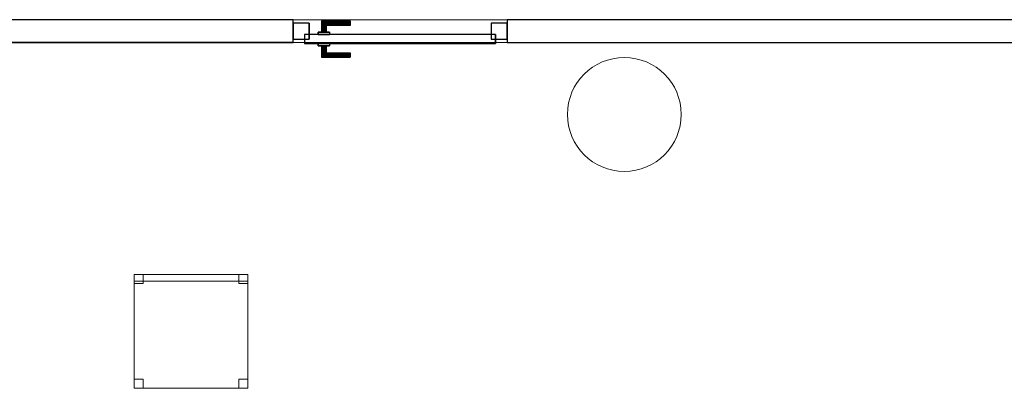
# Model space of a CAD drawing. Header units: metres. Extents: x 397.7 to 427.5, y 12.7 to 28.4.
# Tile 6 of 139: x 403.2 to 407.5, y 16.6 to 18.2. Entities that reach past the tile are written whole.
import ezdxf

# ---------------------------------------------------------------- set-up
doc = ezdxf.new("R2010")
doc.units = ezdxf.units.M
doc.layers.add('01_CARPINTERIA', color=5, linetype='Continuous', lineweight=25, true_color=0x0000ff)
for name, color, linetype, lineweight in [('02_MOBILIARIO', 7, 'Continuous', 18), ('A-COLS-____-MCUT', 7, 'Continuous', 18), ('A-COLS-____-OTLN', 7, 'Continuous', 18), ('A-DETL-____-MBND', 7, 'Continuous', 18), ('A-GENM-____-OTLN', 7, 'Continuous', 18), ('A-WALL-____-MCUT', 7, 'Continuous', 25), ('A-WALL-____-OTLN', 7, 'Continuous', 25)]:
    doc.layers.add(name, color=color, linetype=linetype, lineweight=lineweight)

# ---------------------------------------------------------------- blocks, each defined once
blk = doc.blocks.new('Family - Cadira d_Oficina_P2-153168-05_CLI_AIGUA_P2')
at = {"layer": 'A-DETL-____-MBND', "color": 253, "true_color": 0xaaaaaa}
for p, q in [((0, 0.46), (0, 0.5)), ((0, 0.5), (0.04, 0.5)), ((0.04, 0.5), (0, 0.5)), ((0, 0.5), (0, 0.46)), ((0, 0), (0, 0.5)), ((0, 0.5), (0.5, 0.5)), ((0.5, 0.5), (0, 0.5)), ((0, 0.5), (0, 0)), ((0, 0.47), (0, 0.5)), ((0, 0.5), (0.5, 0.5)), ((0.5, 0.5), (0, 0.5)), ((0, 0.5), (0, 0.47)), ((0.04, 0.5), (0.04, 0.46)), ((0.04, 0.46), (0.04, 0.5)), ((0.46, 0.46), (0.46, 0.5)), ((0.46, 0.5), (0.5, 0.5)), ((0.5, 0.5), (0.46, 0.5)), ((0.46, 0.5), (0.46, 0.46)), ((0.5, 0.5), (0.5, 0.46)), ((0.5, 0.46), (0.5, 0.5)), ((0.5, 0.5), (0.5, 0)), ((0.5, 0), (0.5, 0.5)), ((0.5, 0.5), (0.5, 0.47)), ((0.5, 0.47), (0.5, 0.5)), ((0.5, 0.47), (0, 0.47)), ((0, 0.47), (0.5, 0.47)), ((0.04, 0.46), (0, 0.46)), ((0, 0.46), (0.04, 0.46)), ((0.5, 0.46), (0.46, 0.46)), ((0.46, 0.46), (0.5, 0.46)), ((0, 0), (0, 0.04)), ((0, 0.04), (0.04, 0.04)), ((0.04, 0.04), (0, 0.04)), ((0, 0.04), (0, 0)), ((0.04, 0), (0, 0)), ((0, 0), (0.04, 0)), ((0.5, 0), (0, 0)), ((0.04, 0.04), (0.04, 0)), ((0.04, 0), (0.04, 0.04)), ((0.46, 0), (0.46, 0.04)), ((0.46, 0.04), (0.5, 0.04)), ((0.5, 0.04), (0.46, 0.04)), ((0.46, 0.04), (0.46, 0)), ((0.5, 0), (0.46, 0)), ((0.46, 0), (0.5, 0)), ((0.5, 0.04), (0.5, 0)), ((0.5, 0), (0.5, 0.04)), ((0, 0), (0.5, 0))]:
    blk.add_line(p, q, dxfattribs=at)
blk = doc.blocks.new('Family - LONDR55-XX_ZZ-ARQ-CAA-M3D-Londres55-153239-05_CLI_AIGUA_P2')
at = {"layer": '01_CARPINTERIA', "color": 161, "true_color": 0xaaaaff}
for p, q in [((0.69, 0.1487), (0.69, 0.15)), ((0.69, 0.15), (0.69, 0.1487)), ((0.815, 0.15), (0.69, 0.15)), ((0.69, 0.145), (0.69, 0.1487)), ((0.69, 0.1487), (0.69, 0.145)), ((0.8137, 0.1487), (0.69, 0.1487)), ((0.8137, 0.1487), (0.69, 0.1487)), ((0.69, 0.14), (0.69, 0.145)), ((0.69, 0.145), (0.69, 0.14)), ((0.81, 0.145), (0.69, 0.145)), ((0.81, 0.145), (0.69, 0.145)), ((0.69, 0.135), (0.69, 0.14)), ((0.69, 0.14), (0.69, 0.135)), ((0.69, 0.14), (0.805, 0.14)), ((0.805, 0.14), (0.69, 0.14)), ((0.69, 0.135), (0.69, 0.1313)), ((0.69, 0.1313), (0.69, 0.135)), ((0.8, 0.135), (0.69, 0.135)), ((0.8, 0.135), (0.69, 0.135)), ((0.69, 0.1313), (0.69, 0.13)), ((0.69, 0.13), (0.69, 0.1313)), ((0.7963, 0.1313), (0.69, 0.1313)), ((0.7963, 0.1313), (0.69, 0.1313)), ((0.795, 0.13), (0.69, 0.13)), ((0.795, 0.13), (0.7963, 0.1313)), ((0.7963, 0.1313), (0.795, 0.13)), ((0.795, 0.1), (0.795, 0.13)), ((0.7963, 0.1313), (0.8, 0.135)), ((0.8, 0.135), (0.7963, 0.1313)), ((0.7963, 0.1), (0.7963, 0.1313)), ((0.7963, 0.1), (0.7963, 0.1313)), ((0.8, 0.135), (0.805, 0.14)), ((0.805, 0.14), (0.8, 0.135)), ((0.8, 0.1), (0.8, 0.135)), ((0.8, 0.1), (0.8, 0.135)), ((0.81, 0.145), (0.805, 0.14)), ((0.805, 0.14), (0.81, 0.145)), ((0.805, 0.14), (0.805, 0.1)), ((0.805, 0.1), (0.805, 0.14)), ((0.8137, 0.1487), (0.81, 0.145)), ((0.81, 0.145), (0.8137, 0.1487)), ((0.81, 0.1), (0.81, 0.145)), ((0.81, 0.1), (0.81, 0.145)), ((0.815, 0.15), (0.8137, 0.1487)), ((0.8137, 0.1487), (0.815, 0.15)), ((0.8137, 0.1), (0.8137, 0.1487)), ((0.8137, 0.1), (0.8137, 0.1487)), ((0.815, 0.1), (0.815, 0.15)), ((0.89, 0.09), (0.05, 0.09)), ((0.05, 0.09), (0.05, 0.05)), ((0.89, 0.09), (0.05, 0.09)), ((0.05, 0.05), (0.05, 0.09)), ((0.83, 0.1), (0.78, 0.1)), ((0.78, 0.1), (0.83, 0.1)), ((0.78, 0.09), (0.78, 0.1)), ((0.78, 0.09), (0.78, 0.1)), ((0.83, 0.09), (0.78, 0.09)), ((0.78, 0.09), (0.83, 0.09)), ((0.7963, 0.1), (0.795, 0.1)), ((0.795, 0.1), (0.7963, 0.1)), ((0.8, 0.1), (0.7963, 0.1)), ((0.7963, 0.1), (0.8, 0.1)), ((0.805, 0.1), (0.8, 0.1)), ((0.8, 0.1), (0.805, 0.1)), ((0.81, 0.1), (0.805, 0.1)), ((0.805, 0.1), (0.81, 0.1)), ((0.81, 0.1), (0.8137, 0.1)), ((0.8137, 0.1), (0.81, 0.1)), ((0.8137, 0.1), (0.815, 0.1)), ((0.815, 0.1), (0.8137, 0.1)), ((0.83, 0.09), (0.83, 0.1)), ((0.83, 0.1), (0.83, 0.09)), ((0.89, 0.05), (0.89, 0.09)), ((0.89, 0.05), (0.89, 0.09)), ((0.07, 0.07), (0, 0.07)), ((0, 0.07), (0, 0)), ((0.07, 0.07), (0, 0.07)), ((0, 0), (0, 0.07)), ((0.05, 0.05), (0.89, 0.05)), ((0.05, 0.05), (0.89, 0.05)), ((0.07, 0), (0.07, 0.07)), ((0.07, 0), (0.07, 0.07)), ((0.78, 0.05), (0.83, 0.05)), ((0.83, 0.05), (0.78, 0.05)), ((0.78, 0.04), (0.78, 0.05)), ((0.78, 0.04), (0.78, 0.05)), ((0.83, 0.04), (0.83, 0.05)), ((0.83, 0.05), (0.83, 0.04)), ((0.94, 0.07), (0.87, 0.07)), ((0.87, 0.07), (0.87, 0)), ((0.94, 0.07), (0.87, 0.07)), ((0.87, 0), (0.87, 0.07)), ((0.94, 0), (0.94, 0.07)), ((0.94, 0), (0.94, 0.07)), ((0, 0), (0.07, 0)), ((0, 0), (0.07, 0)), ((0.69, 0.0087), (0.69, 0.01)), ((0.69, 0.01), (0.69, 0.0087)), ((0.69, 0.01), (0.795, 0.01)), ((0.69, 0.005), (0.69, 0.0087)), ((0.69, 0.0087), (0.69, 0.005)), ((0.69, 0.0087), (0.7963, 0.0087)), ((0.69, 0.0087), (0.7963, 0.0087)), ((0.69, 0), (0.69, 0.005)), ((0.69, 0.005), (0.69, 0)), ((0.69, 0.005), (0.8, 0.005)), ((0.69, 0.005), (0.8, 0.005)), ((0.69, -0.005), (0.69, 0)), ((0.69, 0), (0.69, -0.005)), ((0.805, 0), (0.69, 0)), ((0.69, 0), (0.805, 0)), ((0.78, 0.04), (0.83, 0.04)), ((0.83, 0.04), (0.78, 0.04)), ((0.7963, 0.04), (0.795, 0.04)), ((0.795, 0.04), (0.7963, 0.04)), ((0.795, 0.01), (0.795, 0.04)), ((0.7963, 0.0087), (0.795, 0.01)), ((0.795, 0.01), (0.7963, 0.0087)), ((0.8, 0.04), (0.7963, 0.04)), ((0.7963, 0.04), (0.8, 0.04)), ((0.7963, 0.0087), (0.7963, 0.04)), ((0.7963, 0.0087), (0.7963, 0.04)), ((0.8, 0.005), (0.7963, 0.0087)), ((0.7963, 0.0087), (0.8, 0.005)), ((0.8, 0.04), (0.805, 0.04)), ((0.805, 0.04), (0.8, 0.04)), ((0.8, 0.005), (0.8, 0.04)), ((0.8, 0.005), (0.8, 0.04)), ((0.805, 0), (0.8, 0.005)), ((0.8, 0.005), (0.805, 0)), ((0.805, 0.04), (0.81, 0.04)), ((0.81, 0.04), (0.805, 0.04)), ((0.805, 0.04), (0.805, 0)), ((0.805, 0), (0.805, 0.04)), ((0.805, 0), (0.81, -0.005)), ((0.81, 0.04), (0.8137, 0.04)), ((0.8137, 0.04), (0.81, 0.04)), ((0.81, -0.005), (0.81, 0.04)), ((0.81, -0.005), (0.81, 0.04)), ((0.8137, 0.04), (0.815, 0.04)), ((0.815, 0.04), (0.8137, 0.04)), ((0.8137, -0.0087), (0.8137, 0.04)), ((0.8137, -0.0087), (0.8137, 0.04)), ((0.815, -0.01), (0.815, 0.04)), ((0.87, 0), (0.94, 0)), ((0.87, 0), (0.94, 0)), ((0.69, -0.005), (0.69, -0.0087)), ((0.69, -0.0087), (0.69, -0.005)), ((0.69, -0.005), (0.81, -0.005)), ((0.69, -0.005), (0.81, -0.005)), ((0.69, -0.0087), (0.69, -0.01)), ((0.69, -0.01), (0.69, -0.0087)), ((0.69, -0.0087), (0.8137, -0.0087)), ((0.69, -0.0087), (0.8137, -0.0087)), ((0.69, -0.01), (0.815, -0.01)), ((0.81, -0.005), (0.805, 0)), ((0.81, -0.005), (0.8137, -0.0087)), ((0.8137, -0.0087), (0.81, -0.005)), ((0.8137, -0.0087), (0.815, -0.01)), ((0.815, -0.01), (0.8137, -0.0087))]:
    blk.add_line(p, q, dxfattribs=at)
blk = doc.blocks.new('Family - Porta P2-153240-05_CLI_AIGUA_P2')
blk.add_blockref('Family - LONDR55-XX_ZZ-ARQ-CAA-M3D-Londres55-153239-05_CLI_AIGUA_P2', (0, 0))
blk = doc.blocks.new('Family - Pilar P2-153295-05_CLI_AIGUA_P2')
at = {"layer": 'A-COLS-____-MCUT', "color": 253, "true_color": 0xaaaaaa}
for start, end in [(360, 180), (180, 360)]:
    blk.add_arc((0.25, 0.25), 0.25, start, end, dxfattribs=at)
at = {"layer": 'A-COLS-____-OTLN', "color": 253, "true_color": 0xaaaaaa}
for start, end in [(360, 180), (180, 360)]:
    blk.add_arc((0.25, 0.25), 0.25, start, end, dxfattribs=at)
blk = doc.blocks.new('Family - Evans P2-153319-05_CLI_AIGUA_P2')
at = {"layer": 'A-WALL-____-MCUT', "color": 253, "true_color": 0xaaaaaa}
for p, q in [((5.0899, 0.1), (0.0198, 0.1)), ((5.0899, 0), (5.0899, 0.1)), ((6.0299, 0.1), (6.0299, 0)), ((14.3056, 0.1), (6.0299, 0.1)), ((0, 0), (5.0899, 0)), ((6.0299, 0), (14.3056, 0))]:
    blk.add_line(p, q, dxfattribs=at)
at = {"layer": 'A-WALL-____-OTLN', "color": 253, "true_color": 0xaaaaaa}
for p, q in [((5.0899, 0.1), (0.0198, 0.1)), ((5.0899, 0), (5.0899, 0.1)), ((14.3056, 0.1), (6.0299, 0.1)), ((6.0299, 0.1), (6.0299, 0)), ((5.0899, 0), (0, 0)), ((6.0299, 0), (14.3056, 0))]:
    blk.add_line(p, q, dxfattribs=at)
at = {"layer": 'A-WALL-____-OTLN', "color": 253, "lineweight": 18, "true_color": 0xaaaaaa}
blk.add_line((0, 0), (14.3056, 0), dxfattribs=at)
blk = doc.blocks.new('Family - Vano puerta-153321-05_CLI_AIGUA_P2')
at = {"layer": 'A-GENM-____-OTLN', "color": 253, "true_color": 0xaaaaaa}
for p, q in [((404.3814, 18.2155), (404.3814, 18.1155)), ((405.3214, 18.2155), (404.3814, 18.2155)), ((404.3814, 18.2155), (404.3814, 18.1155)), ((404.3814, 18.2155), (405.3214, 18.2155)), ((405.3214, 18.1155), (405.3214, 18.2155)), ((405.3214, 18.2155), (405.3214, 18.1155)), ((404.3814, 18.1155), (405.3214, 18.1155)), ((405.3214, 18.1155), (404.3814, 18.1155))]:
    blk.add_line(p, q, dxfattribs=at)
blk = doc.blocks.new('LONDR55-XX_ZZ-ARQ-CAA-M3D-Londres55_ifc-1-05_CLI_AIGUA_P2')
at = {"layer": '01_CARPINTERIA', "color": 253, "lineweight": 18, "true_color": 0xaaaaaa, "rotation": 180}
blk.add_blockref('Family - Porta P2-153240-05_CLI_AIGUA_P2', (405.3214, 18.2005), dxfattribs=at)
at = {"layer": '02_MOBILIARIO', "color": 253, "lineweight": 18, "true_color": 0xaaaaaa}
blk.add_blockref('Family - Cadira d_Oficina_P2-153168-05_CLI_AIGUA_P2', (403.6829, 16.5972), dxfattribs=at)
at = {"layer": 'A-COLS-____-OTLN', "color": 253, "lineweight": 18, "true_color": 0xaaaaaa}
blk.add_blockref('Family - Pilar P2-153295-05_CLI_AIGUA_P2', (405.587, 17.5495), dxfattribs=at)
at = {"layer": 'A-GENM-____-OTLN', "color": 253, "lineweight": 18, "true_color": 0xaaaaaa}
blk.add_blockref('Family - Vano puerta-153321-05_CLI_AIGUA_P2', (0, 0), dxfattribs=at)
at = {"layer": 'A-WALL-____-OTLN', "color": 253, "lineweight": 18, "true_color": 0xaaaaaa}
blk.add_blockref('Family - Evans P2-153319-05_CLI_AIGUA_P2', (399.2915, 18.1155), dxfattribs=at)

msp = doc.modelspace()

# ---------------------------------------------------------------- block references
at = {"lineweight": 5}
msp.add_blockref('LONDR55-XX_ZZ-ARQ-CAA-M3D-Londres55_ifc-1-05_CLI_AIGUA_P2', (0, 0), dxfattribs=at)

doc.saveas('drawing.dxf')
